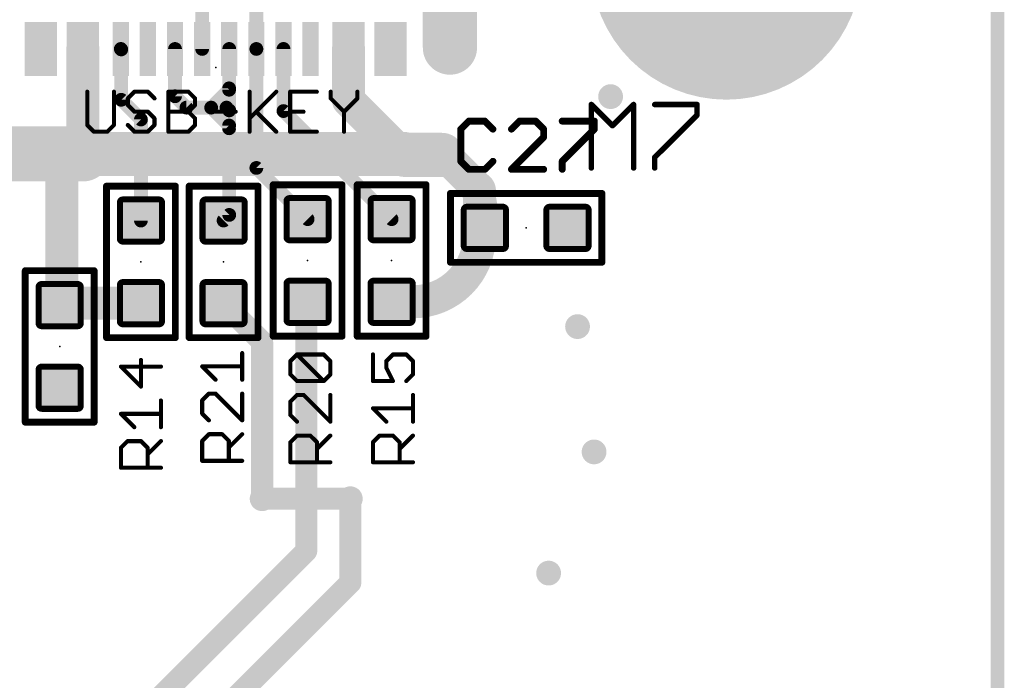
# Model space of a CAD drawing. Extents: x -10 to 150, y -20 to 180.
# Tile 68 of 70: x 87 to 105, y 147 to 159. Entities that reach past the tile are written whole.
import ezdxf

# ---------------------------------------------------------------- set-up
doc = ezdxf.new("R2010")
doc.units = 0
for name, color, linetype in [('1', 12, 'CONTINUOUS'), ('16', 132, 'CONTINUOUS'), ('17', 110, 'CONTINUOUS'), ('18', 110, 'CONTINUOUS'), ('20', 6, 'CONTINUOUS'), ('21', 253, 'CONTINUOUS'), ('23', 53, 'CONTINUOUS'), ('25', 253, 'CONTINUOUS')]:
    doc.layers.add(name, color=color, linetype=linetype)

# ---------------------------------------------------------------- blocks, each defined once
blk = doc.blocks.new('RECT142240X142240R25')
at = {"const_width": 0.1111}
blk.add_lwpolyline([(0.3889, -0.3334), (0.3889, 0.3334, 0.4142), (0.3334, 0.3889), (-0.3334, 0.3889, 0.4142), (-0.3889, 0.3334), (-0.3889, -0.3334, 0.4142), (-0.3334, -0.3889), (0.3334, -0.3889, 0.4142)], format="xyb", close=True, dxfattribs=at)
blk.add_solid([(-0.3588, -0.3588), (0.3588, -0.3588), (-0.3588, 0.3588), (0.3588, 0.3588)])
blk = doc.blocks.new('ROUNDP')
at = {"const_width": 0.5}
blk.add_lwpolyline([(0, -0.25, 1), (0, 0.25, 1), (0, -0.25)], format="xyb", dxfattribs=at)
blk = doc.blocks.new('RECT')
blk.add_solid([(-0.5, -0.5), (0.5, -0.5), (-0.5, 0.5), (0.5, 0.5)])
blk = doc.blocks.new('RECT160000X336000R100')
at = {"const_width": 0.5}
blk.add_lwpolyline([(0.25, -0.55), (0.25, 0.55, 0.4142), (0, 0.8), (0, 0.8, 0.4142), (-0.25, 0.55), (-0.25, -0.55, 0.4142), (0, -0.8), (0, -0.8, 0.4142)], format="xyb", close=True, dxfattribs=at)
blk.add_solid([(-0.0254, -0.5754), (0.0254, -0.5754), (-0.0254, 0.5754), (0.0254, 0.5754)])
blk = doc.blocks.new('ROUNDV')
at = {"const_width": 0.5}
blk.add_lwpolyline([(0, -0.25, 1), (0, 0.25, 1), (0, -0.25)], format="xyb", dxfattribs=at)

msp = doc.modelspace()

# ---------------------------------------------------------------- linework, layer by layer
at = {"layer": '1'}
for points, const_width in [([(90.3332, 158.4352), (90.3332, 159.2942)], 0.254), ([(91.3332, 159.2378), (91.3332, 158.4352)], 0.254), ([(88.1332, 158.4352), (88.1332, 157.0784)], 0.6096), ([(93.0332, 158.4352), (93.0332, 157.487)], 0.6096), ([(88.8416, 158.4268), (88.8332, 158.4352)], 0.254), ([(88.8416, 157.4978), (88.8416, 158.4268)], 0.254), ([(89.8332, 158.4352), (89.8332, 157.5628)], 0.254), ([(90.8332, 158.4352), (90.8332, 157.3022)], 0.254), ([(91.3332, 158.4352), (91.3332, 156.2406)], 0.254), ([(91.8332, 158.4352), (91.8332, 157.29)], 0.254), ([(90.5002, 157.353), (90.8304, 157.6832)], 0.254), ([(90.8304, 157.6832), (90.8304, 157.7086)], 0.254), ([(89.2048, 157.1346), (88.8416, 157.4978)], 0.254), ([(89.8332, 157.5628), (90.043, 157.353)], 0.254), ([(93.0332, 157.487), (94.0562, 156.464)], 0.6096), ([(90.043, 157.353), (90.5002, 157.353)], 0.254), ([(90.5002, 157.353), (90.7824, 157.353)], 0.254), ([(90.8304, 157.0228), (90.5002, 157.353)], 0.254), ([(90.7824, 157.353), (90.8332, 157.3022)], 0.254), ([(88.1332, 157.0784), (88.138, 156.5)], 0.6096), ([(89.2048, 155.2702), (89.2048, 157.1346)], 0.254), ([(90.8332, 157.3022), (90.8332, 155.3746)], 0.254), ([(91.8332, 157.29), (93.8276, 155.2956)], 0.254), ([(90.8304, 156.972), (90.8304, 157.0228)], 0.254), ([(88.138, 156.5), (86.0658, 156.5)], 1.016), ([(88.1329, 156.4996), (88.1376, 156.4996)], 0.5842), ([(94.0562, 156.4894), (94.0816, 156.4894)], 0.6096), ([(94.0562, 156.464), (94.107, 156.464)], 0.6096), ([(94.0816, 156.4894), (94.107, 156.464)], 0.6096), ([(94.107, 156.464), (94.8182, 156.464)], 0.6096), ([(94.8182, 156.464), (95.377, 155.9052)], 0.6096), ([(87.7443, 153.764), (87.7443, 156.1109)], 0.6096), ([(91.3332, 156.2406), (92.2782, 155.2956)], 0.254), ([(95.3795, 155.8823), (95.3795, 155.9027)], 0.6096), ([(95.4481, 155.6766), (95.4481, 155.8138)], 0.6096), ([(95.4481, 154.9984), (95.4481, 155.6766)], 0.6096), ([(95.5472, 155.1356), (95.4481, 155.6766)], 0.6096), ([(90.8332, 155.3746), (90.7288, 155.2702)], 0.254), ([(87.691, 153.7411), (87.7214, 153.7411)], 0.6096), ([(89.2048, 153.7462), (87.696, 153.7462)], 0.6096), ([(93.8276, 153.7716), (94.2213, 153.7716)], 0.6096), ([(87.7062, 153.7106), (87.7214, 153.7259)], 0.4064), ([(87.7214, 153.7259), (87.7214, 153.7411)], 0.4064), ([(91.44, 153.035), (90.7288, 153.7462)], 0.4064), ([(92.2528, 149.1742), (92.2528, 153.7462)], 0.4064), ([(92.2528, 153.7462), (92.2782, 153.7716)], 0.3048), ([(91.44, 150.1394), (91.44, 153.035)], 0.4064), ([(93.0656, 148.59), (93.0656, 150.1394)], 0.4064), ([(62.0522, 118.9736), (92.2528, 149.1742)], 0.4064), ([(62.6872, 118.2116), (93.0656, 148.59)], 0.4064)]:
    msp.add_lwpolyline(points, dxfattribs=dict(at, const_width=const_width))
for points, const_width in [([(88.2856, 158.4352, 1), (87.9808, 158.4352)], 0.3048), ([(93.1856, 158.4352, 1), (92.8808, 158.4352)], 0.3048), ([(88.8781, 158.4801, 1), (88.7883, 158.3903)], 0.127), ([(88.9051, 158.4268, 1), (88.7781, 158.4268)], 0.127), ([(88.7967, 158.3819, 1), (88.8865, 158.4717)], 0.127), ([(89.8967, 158.4352, 1), (89.7697, 158.4352)], 0.127), ([(90.8967, 158.4352, 1), (90.7697, 158.4352)], 0.127), ([(91.3967, 158.4352, 1), (91.2697, 158.4352)], 0.127), ([(91.8967, 158.4352, 1), (91.7697, 158.4352)], 0.127), ([(90.2697, 158.4352, 1), (90.3967, 158.4352)], 0.127), ([(91.2697, 158.4352, 1), (91.3967, 158.4352)], 0.127), ([(90.8939, 157.7086, 1), (90.7669, 157.7086)], 0.127), ([(90.8753, 157.6383, 1), (90.7855, 157.7281)], 0.127), ([(88.8865, 157.5427, 1), (88.7967, 157.4529)], 0.127), ([(89.8781, 157.6077, 1), (89.7883, 157.5179)], 0.127), ([(89.7697, 157.5628, 1), (89.8967, 157.5628)], 0.127), ([(90.7669, 157.6832, 1), (90.8939, 157.6832)], 0.127), ([(93.141, 157.5948, 1), (92.9254, 157.3792)], 0.3048), ([(92.8808, 157.487, 1), (93.1856, 157.487)], 0.3048), ([(88.7781, 157.4978, 1), (88.9051, 157.4978)], 0.127), ([(90.043, 157.4165, 1), (90.043, 157.2895)], 0.127), ([(89.9981, 157.3081, 1), (90.0879, 157.3979)], 0.127), ([(90.5002, 157.4165, 1), (90.5002, 157.2895)], 0.127), ([(90.5451, 157.3979, 1), (90.4553, 157.3081)], 0.127), ([(90.4553, 157.3979, 1), (90.5451, 157.3081)], 0.127), ([(90.5002, 157.2895, 1), (90.5002, 157.4165)], 0.127), ([(90.8273, 157.3979, 1), (90.7375, 157.3081)], 0.127), ([(90.7824, 157.2895, 1), (90.7824, 157.4165)], 0.127), ([(88.2856, 157.0797, 1), (87.9808, 157.0771)], 0.3048), ([(89.2683, 157.1346, 1), (89.1413, 157.1346)], 0.127), ([(90.8967, 157.3022, 1), (90.7697, 157.3022)], 0.127), ([(90.7697, 157.3022, 1), (90.8967, 157.3022)], 0.127), ([(90.7883, 157.2573, 1), (90.8781, 157.3471)], 0.127), ([(91.8781, 157.3349, 1), (91.7883, 157.2451)], 0.127), ([(91.7697, 157.29, 1), (91.8967, 157.29)], 0.127), ([(87.9808, 157.0784, 1), (88.2856, 157.0784)], 0.3048), ([(89.1599, 157.0897, 1), (89.2497, 157.1795)], 0.127), ([(90.8939, 157.0228, 1), (90.7669, 157.0228)], 0.127), ([(90.7855, 156.9779, 1), (90.8753, 157.0677)], 0.127), ([(88.138, 156.246, 1), (88.138, 156.754)], 0.508), ([(90.7669, 156.972, 1), (90.8939, 156.972)], 0.127), ([(88.1329, 156.4996, 0.4142), (87.7443, 156.1109)], 0.6096), ([(88.1329, 156.6456, 1), (88.1329, 156.3535)], 0.2921), ([(88.1376, 156.4996, 0.4142), (88.138, 156.5)], 0.5842), ([(88.1376, 156.6456, 1), (88.1376, 156.3535)], 0.2921), ([(88.2841, 156.5, 1), (87.992, 156.5)], 0.2921), ([(88.1329, 156.3472, 1), (88.1329, 156.652)], 0.3048), ([(88.1376, 156.3535, 1), (88.1376, 156.6456)], 0.2921), ([(94.0562, 156.6418, 1), (94.0562, 156.337)], 0.3048), ([(94.0562, 156.6164, 1), (94.0562, 156.3116)], 0.3048), ([(94.1894, 156.5972, 1), (93.9738, 156.3816)], 0.3048), ([(93.9484, 156.3562, 1), (94.164, 156.5718)], 0.3048), ([(94.107, 156.6164, 1), (94.107, 156.3116)], 0.3048), ([(93.9992, 156.3562, 1), (94.2148, 156.5718)], 0.3048), ([(94.0816, 156.337, 1), (94.0816, 156.6418)], 0.3048), ([(94.107, 156.3116, 1), (94.107, 156.6164)], 0.3048), ([(94.926, 156.5718, 1), (94.7104, 156.3562)], 0.3048), ([(94.8182, 156.3116, 1), (94.8182, 156.6164)], 0.3048), ([(87.9856, 156.4987, 1), (88.2904, 156.5013)], 0.3048), ([(87.8967, 156.1109, 1), (87.5919, 156.1109)], 0.3048), ([(91.3781, 156.2855, 1), (91.2883, 156.1957)], 0.127), ([(87.5919, 156.1109, 1), (87.8967, 156.1109)], 0.3048), ([(91.2697, 156.2406, 1), (91.3967, 156.2406)], 0.127), ([(95.3795, 155.9027, 0.4142), (95.377, 155.9052)], 0.6096), ([(95.377, 156.0576, 1), (95.377, 155.7528)], 0.3048), ([(95.5319, 155.9027, 1), (95.2271, 155.9027)], 0.3048), ([(95.4481, 155.8138, 0.4142), (95.3795, 155.8823)], 0.6096), ([(95.3795, 156.0347, 1), (95.3795, 155.7299)], 0.3048), ([(95.2692, 155.7974, 1), (95.4848, 156.013)], 0.3048), ([(95.2271, 155.9027, 1), (95.5319, 155.9027)], 0.3048), ([(95.2271, 155.8823, 1), (95.5319, 155.8823)], 0.3048), ([(95.6005, 155.8138, 1), (95.2957, 155.8138)], 0.3048), ([(95.6005, 155.6766, 1), (95.2957, 155.6766)], 0.3048), ([(95.598, 155.704, 1), (95.2982, 155.6492)], 0.3048), ([(95.2957, 155.8138, 1), (95.6005, 155.8138)], 0.3048), ([(95.2957, 155.6766, 1), (95.6005, 155.6766)], 0.3048), ([(90.7697, 155.3746, 1), (90.8967, 155.3746)], 0.127), ([(90.8781, 155.3297, 1), (90.7883, 155.4195)], 0.127), ([(89.1413, 155.2702, 1), (89.2683, 155.2702)], 0.127), ([(90.6839, 155.3151, 1), (90.7737, 155.2253)], 0.127), ([(92.2333, 155.2507, 1), (92.3231, 155.3405)], 0.127), ([(93.7827, 155.2507, 1), (93.8725, 155.3405)], 0.127), ([(94.2213, 153.7716, 0.4142), (95.4481, 154.9984)], 0.6096), ([(95.6005, 154.9984, 1), (95.2957, 154.9984)], 0.3048), ([(95.3973, 155.1081, 1), (95.6971, 155.163)], 0.3048), ([(95.2957, 154.9984, 1), (95.6005, 154.9984)], 0.3048), ([(87.696, 153.7462, 0.4142), (87.691, 153.7411)], 0.6096), ([(87.691, 153.8935, 1), (87.691, 153.5887)], 0.3048), ([(87.696, 153.8986, 1), (87.696, 153.5938)], 0.3048), ([(87.7214, 153.7411, 0.4142), (87.7443, 153.764)], 0.6096), ([(87.7214, 153.8935, 1), (87.7214, 153.5887)], 0.3048), ([(87.8967, 153.764, 1), (87.5919, 153.764)], 0.3048), ([(87.696, 153.5938, 1), (87.696, 153.8986)], 0.3048), ([(87.7214, 153.5887, 1), (87.7214, 153.8935)], 0.3048), ([(89.2048, 153.5938, 1), (89.2048, 153.8986)], 0.3048), ([(93.8276, 153.924, 1), (93.8276, 153.6192)], 0.3048), ([(94.2213, 153.924, 1), (94.2213, 153.6192)], 0.3048), ([(94.2213, 153.6192, 1), (94.2213, 153.924)], 0.3048), ([(87.5386, 153.7411, 1), (87.8434, 153.7411)], 0.3048), ([(87.5919, 153.764, 1), (87.8967, 153.764)], 0.3048), ([(87.6344, 153.7825, 1), (87.778, 153.6388)], 0.2032), ([(87.823, 153.7411, 1), (87.6198, 153.7411)], 0.2032), ([(87.6198, 153.7259, 1), (87.823, 153.7259)], 0.2032), ([(87.7933, 153.654, 1), (87.6496, 153.7977)], 0.2032), ([(90.8006, 153.818, 1), (90.657, 153.6744)], 0.2032), ([(92.3544, 153.7462, 1), (92.1512, 153.7462)], 0.2032), ([(92.1989, 153.8001, 1), (92.3067, 153.6923)], 0.1524), ([(92.3321, 153.7177, 1), (92.2243, 153.8255)], 0.1524), ([(91.5416, 153.035, 1), (91.3384, 153.035)], 0.2032), ([(91.3682, 152.9632, 1), (91.5118, 153.1068)], 0.2032), ([(91.3384, 150.1394, 1), (91.5416, 150.1394)], 0.2032), ([(93.1672, 150.1394, 1), (92.964, 150.1394)], 0.2032), ([(92.1512, 149.1742, 1), (92.3544, 149.1742)], 0.2032), ([(92.3246, 149.1024, 1), (92.181, 149.246)], 0.2032), ([(93.1374, 148.5182, 1), (92.9938, 148.6618)], 0.2032), ([(92.964, 148.59, 1), (93.1672, 148.59)], 0.2032)]:
    msp.add_lwpolyline(points, format="xyb", dxfattribs=dict(at, const_width=const_width))
at = {"layer": '16'}
for points, const_width in [([(88.138, 156.5), (87.3993, 156.5)], 0.8128), ([(88.138, 156.5), (94.0456, 156.5)], 0.8128), ([(94.7572, 156.4818), (94.0638, 156.4818)], 0.8128), ([(94.0456, 156.5), (94.0562, 156.4894)], 0.6096), ([(93.0656, 150.1394), (91.44, 150.1394)], 0.4064)]:
    msp.add_lwpolyline(points, dxfattribs=dict(at, const_width=const_width))
for points, const_width in [([(87.3993, 156.7032, 1), (87.3993, 156.2968)], 0.4064), ([(88.138, 156.7032, 1), (88.138, 156.2968)], 0.4064), ([(88.138, 156.2968, 1), (88.138, 156.7032)], 0.4064), ([(94.0456, 156.2968, 1), (94.0456, 156.7032)], 0.4064), ([(87.3993, 156.5, 0.4142), (87.3887, 156.4894)], 0.5842), ([(87.3993, 156.3539, 1), (87.3993, 156.6461)], 0.2921), ([(94.0638, 156.685, 1), (94.0638, 156.2786)], 0.4064), ([(94.1534, 156.6078, 1), (93.9378, 156.3922)], 0.3048), ([(94.0562, 156.4894, 0.4142), (94.0638, 156.4818)], 0.5842), ([(94.2023, 156.4894, 1), (93.9102, 156.4894)], 0.2921), ([(93.9484, 156.3816, 1), (94.164, 156.5972)], 0.3048), ([(94.0638, 156.3357, 1), (94.0638, 156.6278)], 0.2921), ([(94.7572, 156.2786, 1), (94.7572, 156.685)], 0.4064), ([(87.2426, 156.4894, 1), (87.5348, 156.4894)], 0.2921), ([(91.44, 150.241, 1), (91.44, 150.0378)], 0.2032), ([(93.0656, 150.0378, 1), (93.0656, 150.241)], 0.2032)]:
    msp.add_lwpolyline(points, format="xyb", dxfattribs=dict(at, const_width=const_width))
at = {"layer": '20', "const_width": 0.254}
msp.add_lwpolyline([(105, 161.9644), (105, 2.2598)], dxfattribs=at)
at = {"layer": '21', "const_width": 0.127}
for points in [[(91.6432, 153.1366), (91.6432, 155.9306)], [(91.6432, 155.9306), (92.9132, 155.9306)], [(92.9132, 155.9306), (92.9132, 153.1366)], [(93.1926, 153.1366), (93.1926, 155.9306)], [(93.1926, 155.9306), (94.4626, 155.9306)], [(94.4626, 155.9306), (94.4626, 153.1366)], [(88.5698, 153.1112), (88.5698, 155.9052)], [(88.5698, 155.9052), (89.8398, 155.9052)], [(89.8398, 155.9052), (89.8398, 153.1112)], [(90.0938, 153.1112), (90.0938, 155.9052)], [(90.0938, 155.9052), (91.3638, 155.9052)], [(91.3638, 155.9052), (91.3638, 153.1112)], [(94.9122, 155.7706), (97.7062, 155.7706)], [(94.9122, 154.5006), (94.9122, 155.7706)], [(97.7062, 155.7706), (97.7062, 154.5006)], [(97.7062, 154.5006), (94.9122, 154.5006)], [(87.0712, 151.5516), (87.0712, 154.3456)], [(87.0712, 154.3456), (88.3412, 154.3456)], [(88.3412, 154.3456), (88.3412, 151.5516)], [(89.8398, 153.1112), (88.5698, 153.1112)], [(91.3638, 153.1112), (90.0938, 153.1112)], [(92.9132, 153.1366), (91.6432, 153.1366)], [(94.4626, 153.1366), (93.1926, 153.1366)], [(88.3412, 151.5516), (87.0712, 151.5516)]]:
    msp.add_lwpolyline(points, dxfattribs=at)
at = {"layer": '21', "const_width": 0.0635}
for points in [[(91.6432, 155.9623, 1), (91.6432, 155.8989)], [(91.675, 155.9306, 1), (91.6115, 155.9306)], [(92.945, 155.9306, 1), (92.8815, 155.9306)], [(92.9132, 155.8989, 1), (92.9132, 155.9623)], [(93.2244, 155.9306, 1), (93.1608, 155.9306)], [(93.1926, 155.9623, 1), (93.1926, 155.8989)], [(94.4944, 155.9306, 1), (94.4309, 155.9306)], [(94.4626, 155.8989, 1), (94.4626, 155.9623)], [(88.6016, 155.9052, 1), (88.538, 155.9052)], [(88.5698, 155.9369, 1), (88.5698, 155.8735)], [(89.8716, 155.9052, 1), (89.8081, 155.9052)], [(89.8398, 155.8735, 1), (89.8398, 155.9369)], [(90.1256, 155.9052, 1), (90.062, 155.9052)], [(90.0938, 155.9369, 1), (90.0938, 155.8735)], [(91.3956, 155.9052, 1), (91.332, 155.9052)], [(91.3638, 155.8735, 1), (91.3638, 155.9369)], [(94.9439, 155.7706, 1), (94.8804, 155.7706)], [(94.9122, 155.8023, 1), (94.9122, 155.7388)], [(97.7379, 155.7706, 1), (97.6744, 155.7706)], [(97.7062, 155.7388, 1), (97.7062, 155.8023)], [(94.8804, 154.5006, 1), (94.9439, 154.5006)], [(94.9122, 154.5323, 1), (94.9122, 154.4688)], [(97.6744, 154.5006, 1), (97.7379, 154.5006)], [(97.7062, 154.4688, 1), (97.7062, 154.5323)], [(87.0712, 154.3774, 1), (87.0712, 154.3139)], [(87.103, 154.3456, 1), (87.0395, 154.3456)], [(88.373, 154.3456, 1), (88.3094, 154.3456)], [(88.3412, 154.3139, 1), (88.3412, 154.3774)], [(88.538, 153.1112, 1), (88.6016, 153.1112)], [(88.5698, 153.1429, 1), (88.5698, 153.0795)], [(89.8081, 153.1112, 1), (89.8716, 153.1112)], [(89.8398, 153.0795, 1), (89.8398, 153.1429)], [(90.062, 153.1112, 1), (90.1256, 153.1112)], [(90.0938, 153.1429, 1), (90.0938, 153.0795)], [(91.332, 153.1112, 1), (91.3956, 153.1112)], [(91.3638, 153.0795, 1), (91.3638, 153.1429)], [(91.6432, 153.1684, 1), (91.6432, 153.1049)], [(91.6115, 153.1366, 1), (91.675, 153.1366)], [(92.8815, 153.1366, 1), (92.945, 153.1366)], [(92.9132, 153.1049, 1), (92.9132, 153.1684)], [(93.1608, 153.1366, 1), (93.2244, 153.1366)], [(93.1926, 153.1684, 1), (93.1926, 153.1049)], [(94.4309, 153.1366, 1), (94.4944, 153.1366)], [(94.4626, 153.1049, 1), (94.4626, 153.1684)], [(87.0712, 151.5834, 1), (87.0712, 151.5199)], [(87.0395, 151.5516, 1), (87.103, 151.5516)], [(88.3094, 151.5516, 1), (88.373, 151.5516)], [(88.3412, 151.5199, 1), (88.3412, 151.5834)]]:
    msp.add_lwpolyline(points, format="xyb", dxfattribs=at)
at = {"layer": '23'}
for p in [(90.5832, 158.0952), (96.3092, 155.1356), (92.2782, 154.5336), (93.8276, 154.5336), (89.2048, 154.5082), (90.7288, 154.5082), (87.7062, 152.9486)]:
    msp.add_point(p, dxfattribs=at)
at = {"layer": '25'}
for points, const_width in [([(88.2145, 157.6463), (88.2145, 157.0319)], 0.0762), ([(88.706, 157.0319), (88.706, 157.6463)], 0.0762), ([(89.0858, 157.6463), (88.9629, 157.5234)], 0.0762), ([(89.3315, 157.6463), (89.0858, 157.6463)], 0.0762), ([(89.4544, 157.5234), (89.3315, 157.6463)], 0.0762), ([(89.7113, 156.909), (89.7113, 157.6463)], 0.0762), ([(89.7113, 157.6463), (90.0799, 157.6463)], 0.0762), ([(90.0799, 157.6463), (90.2028, 157.5234)], 0.0762), ([(91.2082, 157.6463), (91.2082, 156.909)], 0.0762), ([(91.2082, 157.1548), (91.6996, 157.6463)], 0.0762), ([(92.4481, 157.6463), (91.9566, 157.6463)], 0.0762), ([(91.9566, 157.6463), (91.9566, 156.909)], 0.0762), ([(92.705, 157.6463), (92.705, 157.5234)], 0.0762), ([(93.1965, 157.5234), (93.1965, 157.6463)], 0.0762), ([(88.9629, 157.5234), (88.9629, 157.4005)], 0.0762), ([(88.9629, 157.4005), (89.0858, 157.2776)], 0.0762), ([(90.2028, 157.4005), (90.0799, 157.2776)], 0.0762), ([(90.2028, 157.5234), (90.2028, 157.4005)], 0.0762), ([(92.705, 157.5234), (92.9507, 157.2776)], 0.0762), ([(92.9507, 157.2776), (93.1965, 157.5234)], 0.0762), ([(97.5108, 156.2408), (97.5108, 157.4102)], 0.1016), ([(97.5108, 157.4102), (97.9006, 157.0204)], 0.1016), ([(97.9006, 157.0204), (98.2904, 157.4102)], 0.1016), ([(98.2904, 157.4102), (98.2904, 156.2408)], 0.1016), ([(98.6802, 157.4102), (99.4598, 157.4102)], 0.1016), ([(99.4598, 157.4102), (99.4598, 157.2153)], 0.1016), ([(89.0858, 157.2776), (89.3315, 157.2776)], 0.0762), ([(89.3315, 157.2776), (89.4544, 157.1548)], 0.0762), ([(89.7113, 157.2776), (90.0799, 157.2776)], 0.0762), ([(90.0799, 157.2776), (90.2028, 157.1548)], 0.0762), ([(90.4597, 157.2776), (90.9512, 157.2776)], 0.0762), ([(91.331, 157.2776), (91.6996, 156.909)], 0.0762), ([(91.9566, 157.2776), (92.2023, 157.2776)], 0.0762), ([(92.9507, 157.2776), (92.9507, 156.909)], 0.0762), ([(99.4598, 157.2153), (98.6802, 156.4357)], 0.1016), ([(89.4544, 157.1548), (89.4544, 157.0319)], 0.0762), ([(90.2028, 157.1548), (90.2028, 157.0319)], 0.0762), ([(95.251, 157.1048), (95.1027, 156.9565)], 0.127), ([(95.5476, 157.1048), (95.251, 157.1048)], 0.127), ([(95.6959, 156.9565), (95.5476, 157.1048)], 0.127), ([(96.1865, 157.1048), (96.0382, 156.9565)], 0.127), ([(96.4831, 157.1048), (96.1865, 157.1048)], 0.127), ([(96.6314, 156.9565), (96.4831, 157.1048)], 0.127), ([(96.9737, 157.1048), (97.5669, 157.1048)], 0.127), ([(97.5669, 157.1048), (97.5669, 156.9565)], 0.127), ([(88.2145, 157.0319), (88.3374, 156.909)], 0.0762), ([(88.3374, 156.909), (88.5831, 156.909)], 0.0762), ([(88.5831, 156.909), (88.706, 157.0319)], 0.0762), ([(89.0858, 156.909), (88.9629, 157.0319)], 0.0762), ([(89.3315, 156.909), (89.0858, 156.909)], 0.0762), ([(89.4544, 157.0319), (89.3315, 156.909)], 0.0762), ([(90.0799, 156.909), (89.7113, 156.909)], 0.0762), ([(90.2028, 157.0319), (90.0799, 156.909)], 0.0762), ([(91.9566, 156.909), (92.4481, 156.909)], 0.0762), ([(95.1027, 156.9565), (95.1027, 156.3634)], 0.127), ([(96.6314, 156.8083), (96.6314, 156.9565)], 0.127), ([(97.5669, 156.9565), (96.9737, 156.3634)], 0.127), ([(96.0382, 156.2151), (96.6314, 156.8083)], 0.127), ([(95.1027, 156.3634), (95.251, 156.2151)], 0.127), ([(95.5476, 156.2151), (95.6959, 156.3634)], 0.127), ([(96.9737, 156.3634), (96.9737, 156.2151)], 0.127), ([(98.6802, 156.4357), (98.6802, 156.2408)], 0.1016), ([(95.251, 156.2151), (95.5476, 156.2151)], 0.127), ([(96.6314, 156.2151), (96.0382, 156.2151)], 0.127), ([(89.2045, 152.2077), (89.2045, 152.6992)], 0.0762), ([(91.0717, 152.3347), (91.0717, 152.8262)], 0.0762), ([(91.9601, 152.6779), (92.0829, 152.8008)], 0.0762), ([(91.9601, 152.4322), (91.9601, 152.6779)], 0.0762), ([(92.0829, 152.8008), (92.5744, 152.8008)], 0.0762), ([(92.5744, 152.3093), (92.0829, 152.8008)], 0.0762), ([(92.5744, 152.8008), (92.6973, 152.6779)], 0.0762), ([(92.6973, 152.6779), (92.6973, 152.4322)], 0.0762), ([(93.4841, 152.8008), (93.4841, 152.3093)], 0.0762), ([(93.7298, 152.6779), (93.8527, 152.8008)], 0.0762), ([(93.7298, 152.5551), (93.7298, 152.6779)], 0.0762), ([(93.8527, 152.8008), (94.0984, 152.8008)], 0.0762), ([(94.0984, 152.8008), (94.2213, 152.6779)], 0.0762), ([(94.2213, 152.6779), (94.2213, 152.4322)], 0.0762), ([(89.5731, 152.5763), (88.8359, 152.5763)], 0.0762), ([(88.8359, 152.5763), (89.2045, 152.2077)], 0.0762), ([(90.5802, 152.3347), (90.3345, 152.5805)], 0.0762), ([(90.3345, 152.5805), (91.0717, 152.5805)], 0.0762), ([(93.8527, 152.3093), (93.7298, 152.5551)], 0.0762), ([(92.0829, 152.3093), (91.9601, 152.4322)], 0.0762), ([(92.6973, 152.4322), (92.5744, 152.3093)], 0.0762), ([(94.2213, 152.4322), (94.0984, 152.3093)], 0.0762), ([(92.5744, 152.3093), (92.0829, 152.3093)], 0.0762), ([(93.4841, 152.3093), (93.8527, 152.3093)], 0.0762), ([(89.5731, 151.4593), (89.5731, 151.9508)], 0.0762), ([(90.4573, 152.0778), (90.3345, 151.9549)], 0.0762), ([(90.3345, 151.9549), (90.3345, 151.7092)], 0.0762), ([(90.5802, 152.0778), (90.4573, 152.0778)], 0.0762), ([(91.0717, 151.5863), (90.5802, 152.0778)], 0.0762), ([(91.0717, 152.0778), (91.0717, 151.5863)], 0.0762), ([(92.0829, 152.0524), (91.9601, 151.9295)], 0.0762), ([(92.2058, 152.0524), (92.0829, 152.0524)], 0.0762), ([(92.6973, 151.5609), (92.2058, 152.0524)], 0.0762), ([(92.6973, 152.0524), (92.6973, 151.5609)], 0.0762), ([(94.2213, 151.5609), (94.2213, 152.0524)], 0.0762), ([(91.9601, 151.9295), (91.9601, 151.6838)], 0.0762), ([(93.7298, 151.5609), (93.4841, 151.8067)], 0.0762), ([(93.4841, 151.8067), (94.2213, 151.8067)], 0.0762), ([(89.0816, 151.4593), (88.8359, 151.7051)], 0.0762), ([(88.8359, 151.7051), (89.5731, 151.7051)], 0.0762), ([(90.3345, 151.7092), (90.4573, 151.5863)], 0.0762), ([(91.9601, 151.6838), (92.0829, 151.5609)], 0.0762), ([(90.3345, 151.2065), (90.4573, 151.3294)], 0.0762), ([(90.4573, 151.3294), (90.7031, 151.3294)], 0.0762), ([(90.7031, 151.3294), (90.826, 151.2065)], 0.0762), ([(90.826, 151.0836), (91.0717, 151.3294)], 0.0762), ([(91.9601, 151.1811), (92.0829, 151.304)], 0.0762), ([(92.0829, 151.304), (92.3287, 151.304)], 0.0762), ([(92.3287, 151.304), (92.4516, 151.1811)], 0.0762), ([(92.4516, 151.0582), (92.6973, 151.304)], 0.0762), ([(93.4841, 151.1811), (93.6069, 151.304)], 0.0762), ([(93.6069, 151.304), (93.8527, 151.304)], 0.0762), ([(93.8527, 151.304), (93.9756, 151.1811)], 0.0762), ([(93.9756, 151.0582), (94.2213, 151.304)], 0.0762), ([(88.8359, 151.0795), (88.9587, 151.2024)], 0.0762), ([(88.8359, 150.7109), (88.8359, 151.0795)], 0.0762), ([(88.9587, 151.2024), (89.2045, 151.2024)], 0.0762), ([(89.2045, 151.2024), (89.3274, 151.0795)], 0.0762), ([(89.3274, 150.9566), (89.5731, 151.2024)], 0.0762), ([(89.3274, 151.0795), (89.3274, 150.7109)], 0.0762), ([(90.3345, 150.8379), (90.3345, 151.2065)], 0.0762), ([(90.826, 151.2065), (90.826, 150.8379)], 0.0762), ([(91.9601, 150.8125), (91.9601, 151.1811)], 0.0762), ([(92.4516, 151.1811), (92.4516, 150.8125)], 0.0762), ([(93.4841, 150.8125), (93.4841, 151.1811)], 0.0762), ([(93.9756, 151.1811), (93.9756, 150.8125)], 0.0762), ([(89.5731, 150.7109), (88.8359, 150.7109)], 0.0762), ([(91.0717, 150.8379), (90.3345, 150.8379)], 0.0762), ([(92.6973, 150.8125), (91.9601, 150.8125)], 0.0762), ([(94.2213, 150.8125), (93.4841, 150.8125)], 0.0762)]:
    msp.add_lwpolyline(points, dxfattribs=dict(at, const_width=const_width))
for points, const_width in [([(88.2335, 157.6463, 1), (88.1954, 157.6463)], 0.0381), ([(88.725, 157.6463, 1), (88.6869, 157.6463)], 0.0381), ([(89.0858, 157.6653, 1), (89.0858, 157.6272)], 0.0381), ([(89.0992, 157.6328, 1), (89.0723, 157.6597)], 0.0381), ([(89.345, 157.6597, 1), (89.318, 157.6328)], 0.0381), ([(89.3315, 157.6272, 1), (89.3315, 157.6653)], 0.0381), ([(89.7113, 157.6653, 1), (89.7113, 157.6272)], 0.0381), ([(89.7304, 157.6463, 1), (89.6923, 157.6463)], 0.0381), ([(90.0934, 157.6597, 1), (90.0665, 157.6328)], 0.0381), ([(90.0799, 157.6272, 1), (90.0799, 157.6653)], 0.0381), ([(91.2272, 157.6463, 1), (91.1891, 157.6463)], 0.0381), ([(91.7131, 157.6328, 1), (91.6862, 157.6597)], 0.0381), ([(91.9756, 157.6463, 1), (91.9375, 157.6463)], 0.0381), ([(91.9566, 157.6653, 1), (91.9566, 157.6272)], 0.0381), ([(92.4481, 157.6272, 1), (92.4481, 157.6653)], 0.0381), ([(92.724, 157.6463, 1), (92.6859, 157.6463)], 0.0381), ([(93.2155, 157.6463, 1), (93.1774, 157.6463)], 0.0381), ([(88.9494, 157.5368, 1), (88.9764, 157.5099)], 0.0381), ([(88.9764, 157.414, 1), (88.9494, 157.387)], 0.0381), ([(88.982, 157.5234, 1), (88.9439, 157.5234)], 0.0381), ([(89.4409, 157.5099, 1), (89.4679, 157.5368)], 0.0381), ([(90.2219, 157.5234, 1), (90.1838, 157.5234)], 0.0381), ([(90.1893, 157.5099, 1), (90.2163, 157.5368)], 0.0381), ([(90.2163, 157.387, 1), (90.1893, 157.414)], 0.0381), ([(92.7185, 157.5368, 1), (92.6915, 157.5099)], 0.0381), ([(92.6859, 157.5234, 1), (92.724, 157.5234)], 0.0381), ([(93.1774, 157.5234, 1), (93.2155, 157.5234)], 0.0381), ([(93.2099, 157.5099, 1), (93.183, 157.5368)], 0.0381), ([(97.5288, 157.4282, 1), (97.4928, 157.3922)], 0.0508), ([(97.5362, 157.4102, 1), (97.4854, 157.4102)], 0.0508), ([(98.3158, 157.4102, 1), (98.265, 157.4102)], 0.0508), ([(98.3084, 157.3922, 1), (98.2724, 157.4282)], 0.0508), ([(98.6802, 157.4356, 1), (98.6802, 157.3848)], 0.0508), ([(99.4852, 157.4102, 1), (99.4344, 157.4102)], 0.0508), ([(99.4598, 157.3848, 1), (99.4598, 157.4356)], 0.0508), ([(88.9439, 157.4005, 1), (88.982, 157.4005)], 0.0381), ([(89.0858, 157.2967, 1), (89.0858, 157.2586)], 0.0381), ([(89.0723, 157.2642, 1), (89.0992, 157.2911)], 0.0381), ([(89.345, 157.2911, 1), (89.318, 157.2642)], 0.0381), ([(89.3315, 157.2586, 1), (89.3315, 157.2967)], 0.0381), ([(89.7113, 157.2967, 1), (89.7113, 157.2586)], 0.0381), ([(90.0934, 157.2911, 1), (90.0665, 157.2642)], 0.0381), ([(90.0665, 157.2911, 1), (90.0934, 157.2642)], 0.0381), ([(90.0799, 157.2586, 1), (90.0799, 157.2967)], 0.0381), ([(90.1838, 157.4005, 1), (90.2219, 157.4005)], 0.0381), ([(90.4597, 157.2967, 1), (90.4597, 157.2586)], 0.0381), ([(90.9512, 157.2586, 1), (90.9512, 157.2967)], 0.0381), ([(91.3445, 157.2911, 1), (91.3176, 157.2642)], 0.0381), ([(91.9566, 157.2967, 1), (91.9566, 157.2586)], 0.0381), ([(92.2023, 157.2586, 1), (92.2023, 157.2967)], 0.0381), ([(92.9698, 157.2776, 1), (92.9317, 157.2776)], 0.0381), ([(92.9373, 157.2911, 1), (92.9642, 157.2642)], 0.0381), ([(92.9373, 157.2642, 1), (92.9642, 157.2911)], 0.0381), ([(99.4778, 157.1973, 1), (99.4418, 157.2333)], 0.0508), ([(89.4734, 157.1548, 1), (89.4353, 157.1548)], 0.0381), ([(89.4409, 157.1413, 1), (89.4679, 157.1682)], 0.0381), ([(90.2219, 157.1548, 1), (90.1838, 157.1548)], 0.0381), ([(90.1893, 157.1413, 1), (90.2163, 157.1682)], 0.0381), ([(91.1947, 157.1682, 1), (91.2216, 157.1413)], 0.0381), ([(95.251, 157.1366, 1), (95.251, 157.0731)], 0.0635), ([(95.2734, 157.0824, 1), (95.2285, 157.1273)], 0.0635), ([(95.57, 157.1273, 1), (95.5251, 157.0824)], 0.0635), ([(95.5476, 157.0731, 1), (95.5476, 157.1366)], 0.0635), ([(96.1865, 157.1366, 1), (96.1865, 157.0731)], 0.0635), ([(96.2089, 157.0824, 1), (96.164, 157.1273)], 0.0635), ([(96.5055, 157.1273, 1), (96.4606, 157.0824)], 0.0635), ([(96.4831, 157.0731, 1), (96.4831, 157.1366)], 0.0635), ([(96.9737, 157.1366, 1), (96.9737, 157.0731)], 0.0635), ([(97.5986, 157.1048, 1), (97.5351, 157.1048)], 0.0635), ([(97.5669, 157.0731, 1), (97.5669, 157.1366)], 0.0635), ([(99.4344, 157.2153, 1), (99.4852, 157.2153)], 0.0508), ([(88.228, 157.0454, 1), (88.201, 157.0184)], 0.0381), ([(88.1954, 157.0319, 1), (88.2335, 157.0319)], 0.0381), ([(88.3374, 156.9281, 1), (88.3374, 156.89)], 0.0381), ([(88.3239, 156.8956, 1), (88.3508, 156.9225)], 0.0381), ([(88.5696, 156.9225, 1), (88.5966, 156.8956)], 0.0381), ([(88.5831, 156.89, 1), (88.5831, 156.9281)], 0.0381), ([(88.6869, 157.0319, 1), (88.725, 157.0319)], 0.0381), ([(88.7194, 157.0184, 1), (88.6925, 157.0454)], 0.0381), ([(88.9764, 157.0454, 1), (88.9494, 157.0184)], 0.0381), ([(89.0858, 156.9281, 1), (89.0858, 156.89)], 0.0381), ([(89.0723, 156.8956, 1), (89.0992, 156.9225)], 0.0381), ([(89.318, 156.9225, 1), (89.345, 156.8956)], 0.0381), ([(89.3315, 156.89, 1), (89.3315, 156.9281)], 0.0381), ([(89.4353, 157.0319, 1), (89.4734, 157.0319)], 0.0381), ([(89.4679, 157.0184, 1), (89.4409, 157.0454)], 0.0381), ([(89.7113, 156.9281, 1), (89.7113, 156.89)], 0.0381), ([(89.6923, 156.909, 1), (89.7304, 156.909)], 0.0381), ([(90.0665, 156.9225, 1), (90.0934, 156.8956)], 0.0381), ([(90.0799, 156.89, 1), (90.0799, 156.9281)], 0.0381), ([(90.1838, 157.0319, 1), (90.2219, 157.0319)], 0.0381), ([(90.2163, 157.0184, 1), (90.1893, 157.0454)], 0.0381), ([(91.1891, 156.909, 1), (91.2272, 156.909)], 0.0381), ([(91.6862, 156.8956, 1), (91.7131, 156.9225)], 0.0381), ([(91.9566, 156.9281, 1), (91.9566, 156.89)], 0.0381), ([(91.9375, 156.909, 1), (91.9756, 156.909)], 0.0381), ([(92.4481, 156.89, 1), (92.4481, 156.9281)], 0.0381), ([(92.9317, 156.909, 1), (92.9698, 156.909)], 0.0381), ([(95.1344, 156.9565, 1), (95.0709, 156.9565)], 0.0635), ([(95.0802, 156.979, 1), (95.1251, 156.9341)], 0.0635), ([(95.6734, 156.9341, 1), (95.7183, 156.979)], 0.0635), ([(96.0157, 156.979, 1), (96.0606, 156.9341)], 0.0635), ([(96.6631, 156.9565, 1), (96.5996, 156.9565)], 0.0635), ([(96.6089, 156.9341, 1), (96.6538, 156.979)], 0.0635), ([(97.5351, 156.9565, 1), (97.5986, 156.9565)], 0.0635), ([(97.5893, 156.9341, 1), (97.5444, 156.979)], 0.0635), ([(97.8826, 157.0384, 1), (97.9186, 157.0024)], 0.0508), ([(97.8826, 157.0024, 1), (97.9186, 157.0384)], 0.0508), ([(96.5996, 156.8083, 1), (96.6631, 156.8083)], 0.0635), ([(96.6538, 156.7858, 1), (96.6089, 156.8307)], 0.0635), ([(95.0709, 156.3634, 1), (95.1344, 156.3634)], 0.0635), ([(95.1251, 156.3858, 1), (95.0802, 156.3409)], 0.0635), ([(95.7183, 156.3409, 1), (95.6734, 156.3858)], 0.0635), ([(97.0055, 156.3634, 1), (96.942, 156.3634)], 0.0635), ([(96.9513, 156.3858, 1), (96.9962, 156.3409)], 0.0635), ([(98.6622, 156.4537, 1), (98.6982, 156.4177)], 0.0508), ([(98.7056, 156.4357, 1), (98.6548, 156.4357)], 0.0508), ([(95.251, 156.2468, 1), (95.251, 156.1833)], 0.0635), ([(95.2285, 156.1926, 1), (95.2734, 156.2375)], 0.0635), ([(95.5251, 156.2375, 1), (95.57, 156.1926)], 0.0635), ([(95.5476, 156.1833, 1), (95.5476, 156.2468)], 0.0635), ([(96.0382, 156.2468, 1), (96.0382, 156.1833)], 0.0635), ([(96.0157, 156.2375, 1), (96.0606, 156.1926)], 0.0635), ([(96.6314, 156.1833, 1), (96.6314, 156.2468)], 0.0635), ([(96.942, 156.2151, 1), (97.0055, 156.2151)], 0.0635), ([(97.4854, 156.2408, 1), (97.5362, 156.2408)], 0.0508), ([(98.265, 156.2408, 1), (98.3158, 156.2408)], 0.0508), ([(98.6548, 156.2408, 1), (98.7056, 156.2408)], 0.0508), ([(89.2235, 152.6992, 1), (89.1854, 152.6992)], 0.0381), ([(91.0907, 152.8262, 1), (91.0527, 152.8262)], 0.0381), ([(91.9791, 152.6779, 1), (91.941, 152.6779)], 0.0381), ([(92.0829, 152.8199, 1), (92.0829, 152.7818)], 0.0381), ([(92.0964, 152.8143, 1), (92.0695, 152.7873)], 0.0381), ([(92.0964, 152.7873, 1), (92.0695, 152.8143)], 0.0381), ([(92.5879, 152.8143, 1), (92.561, 152.7873)], 0.0381), ([(92.5744, 152.7818, 1), (92.5744, 152.8199)], 0.0381), ([(92.7163, 152.6779, 1), (92.6783, 152.6779)], 0.0381), ([(93.5031, 152.8008, 1), (93.465, 152.8008)], 0.0381), ([(93.7489, 152.6779, 1), (93.7108, 152.6779)], 0.0381), ([(93.8527, 152.8199, 1), (93.8527, 152.7818)], 0.0381), ([(93.8662, 152.7873, 1), (93.8392, 152.8143)], 0.0381), ([(94.1119, 152.8143, 1), (94.085, 152.7873)], 0.0381), ([(94.0984, 152.7818, 1), (94.0984, 152.8199)], 0.0381), ([(94.2403, 152.6779, 1), (94.2023, 152.6779)], 0.0381), ([(88.8359, 152.5954, 1), (88.8359, 152.5573)], 0.0381), ([(88.8493, 152.5898, 1), (88.8224, 152.5629)], 0.0381), ([(89.5731, 152.5573, 1), (89.5731, 152.5954)], 0.0381), ([(90.3479, 152.5939, 1), (90.321, 152.567)], 0.0381), ([(90.3345, 152.5995, 1), (90.3345, 152.5614)], 0.0381), ([(91.0717, 152.5614, 1), (91.0717, 152.5995)], 0.0381), ([(91.9466, 152.6914, 1), (91.9735, 152.6645)], 0.0381), ([(92.6838, 152.6645, 1), (92.7108, 152.6914)], 0.0381), ([(93.7163, 152.6914, 1), (93.7433, 152.6645)], 0.0381), ([(93.7469, 152.5636, 1), (93.7128, 152.5466)], 0.0381), ([(93.7108, 152.5551, 1), (93.7489, 152.5551)], 0.0381), ([(94.2078, 152.6645, 1), (94.2348, 152.6914)], 0.0381), ([(90.5667, 152.3213, 1), (90.5937, 152.3482)], 0.0381), ([(91.0527, 152.3347, 1), (91.0907, 152.3347)], 0.0381), ([(91.9735, 152.4457, 1), (91.9466, 152.4187)], 0.0381), ([(91.941, 152.4322, 1), (91.9791, 152.4322)], 0.0381), ([(92.6783, 152.4322, 1), (92.7163, 152.4322)], 0.0381), ([(92.7108, 152.4187, 1), (92.6838, 152.4457)], 0.0381), ([(94.2023, 152.4322, 1), (94.2403, 152.4322)], 0.0381), ([(94.2348, 152.4187, 1), (94.2078, 152.4457)], 0.0381), ([(89.1854, 152.2077, 1), (89.2235, 152.2077)], 0.0381), ([(89.191, 152.1943, 1), (89.218, 152.2212)], 0.0381), ([(92.0829, 152.3284, 1), (92.0829, 152.2903)], 0.0381), ([(92.0695, 152.2959, 1), (92.0964, 152.3228)], 0.0381), ([(92.561, 152.3228, 1), (92.5879, 152.2959)], 0.0381), ([(92.561, 152.2959, 1), (92.5879, 152.3228)], 0.0381), ([(92.5744, 152.2903, 1), (92.5744, 152.3284)], 0.0381), ([(93.4841, 152.3284, 1), (93.4841, 152.2903)], 0.0381), ([(93.465, 152.3093, 1), (93.5031, 152.3093)], 0.0381), ([(93.8356, 152.3008, 1), (93.8697, 152.3179)], 0.0381), ([(93.8527, 152.2903, 1), (93.8527, 152.3284)], 0.0381), ([(94.085, 152.3228, 1), (94.1119, 152.2959)], 0.0381), ([(89.5922, 151.9508, 1), (89.5541, 151.9508)], 0.0381), ([(90.3535, 151.9549, 1), (90.3154, 151.9549)], 0.0381), ([(90.321, 151.9684, 1), (90.3479, 151.9415)], 0.0381), ([(90.4573, 152.0968, 1), (90.4573, 152.0588)], 0.0381), ([(90.4708, 152.0643, 1), (90.4439, 152.0913)], 0.0381), ([(90.5937, 152.0913, 1), (90.5667, 152.0643)], 0.0381), ([(90.5802, 152.0588, 1), (90.5802, 152.0968)], 0.0381), ([(91.0907, 152.0778, 1), (91.0527, 152.0778)], 0.0381), ([(92.0829, 152.0714, 1), (92.0829, 152.0334)], 0.0381), ([(92.0964, 152.0389, 1), (92.0695, 152.0659)], 0.0381), ([(92.2193, 152.0659, 1), (92.1923, 152.0389)], 0.0381), ([(92.2058, 152.0334, 1), (92.2058, 152.0714)], 0.0381), ([(92.7163, 152.0524, 1), (92.6783, 152.0524)], 0.0381), ([(94.2403, 152.0524, 1), (94.2023, 152.0524)], 0.0381), ([(91.9791, 151.9295, 1), (91.941, 151.9295)], 0.0381), ([(91.9466, 151.943, 1), (91.9735, 151.9161)], 0.0381), ([(93.4975, 151.8201, 1), (93.4706, 151.7932)], 0.0381), ([(93.4841, 151.8257, 1), (93.4841, 151.7876)], 0.0381), ([(94.2213, 151.7876, 1), (94.2213, 151.8257)], 0.0381), ([(88.8493, 151.7185, 1), (88.8224, 151.6916)], 0.0381), ([(88.8359, 151.7241, 1), (88.8359, 151.686)], 0.0381), ([(89.5731, 151.686, 1), (89.5731, 151.7241)], 0.0381), ([(90.3479, 151.7227, 1), (90.321, 151.6957)], 0.0381), ([(90.3154, 151.7092, 1), (90.3535, 151.7092)], 0.0381), ([(91.9735, 151.6973, 1), (91.9466, 151.6703)], 0.0381), ([(91.941, 151.6838, 1), (91.9791, 151.6838)], 0.0381), ([(89.0681, 151.4458, 1), (89.0951, 151.4728)], 0.0381), ([(89.5541, 151.4593, 1), (89.5922, 151.4593)], 0.0381), ([(90.4439, 151.5728, 1), (90.4708, 151.5998)], 0.0381), ([(91.0527, 151.5863, 1), (91.0907, 151.5863)], 0.0381), ([(91.0582, 151.5728, 1), (91.0852, 151.5998)], 0.0381), ([(92.0695, 151.5474, 1), (92.0964, 151.5744)], 0.0381), ([(92.6783, 151.5609, 1), (92.7163, 151.5609)], 0.0381), ([(92.6838, 151.5474, 1), (92.7108, 151.5744)], 0.0381), ([(93.7163, 151.5474, 1), (93.7433, 151.5744)], 0.0381), ([(94.2023, 151.5609, 1), (94.2403, 151.5609)], 0.0381), ([(90.4573, 151.3484, 1), (90.4573, 151.3103)], 0.0381), ([(90.4708, 151.3159, 1), (90.4439, 151.3429)], 0.0381), ([(90.7166, 151.3429, 1), (90.6896, 151.3159)], 0.0381), ([(90.7031, 151.3103, 1), (90.7031, 151.3484)], 0.0381), ([(91.0852, 151.3159, 1), (91.0582, 151.3429)], 0.0381), ([(92.0829, 151.323, 1), (92.0829, 151.2849)], 0.0381), ([(92.0964, 151.2905, 1), (92.0695, 151.3175)], 0.0381), ([(92.3422, 151.3175, 1), (92.3152, 151.2905)], 0.0381), ([(92.3287, 151.2849, 1), (92.3287, 151.323)], 0.0381), ([(92.7108, 151.2905, 1), (92.6838, 151.3175)], 0.0381), ([(93.6069, 151.323, 1), (93.6069, 151.2849)], 0.0381), ([(93.6204, 151.2905, 1), (93.5935, 151.3175)], 0.0381), ([(93.8662, 151.3175, 1), (93.8392, 151.2905)], 0.0381), ([(93.8527, 151.2849, 1), (93.8527, 151.323)], 0.0381), ([(94.2348, 151.2905, 1), (94.2078, 151.3175)], 0.0381), ([(88.8224, 151.093, 1), (88.8493, 151.066)], 0.0381), ([(88.8549, 151.0795, 1), (88.8168, 151.0795)], 0.0381), ([(88.9587, 151.2214, 1), (88.9587, 151.1833)], 0.0381), ([(88.9722, 151.1889, 1), (88.9453, 151.2159)], 0.0381), ([(89.218, 151.2159, 1), (89.191, 151.1889)], 0.0381), ([(89.2045, 151.1833, 1), (89.2045, 151.2214)], 0.0381), ([(89.3464, 151.0795, 1), (89.3083, 151.0795)], 0.0381), ([(89.3139, 151.066, 1), (89.3408, 151.093)], 0.0381), ([(89.5866, 151.1889, 1), (89.5596, 151.2159)], 0.0381), ([(90.321, 151.22, 1), (90.3479, 151.193)], 0.0381), ([(90.3535, 151.2065, 1), (90.3154, 151.2065)], 0.0381), ([(90.845, 151.2065, 1), (90.8069, 151.2065)], 0.0381), ([(90.8125, 151.0971, 1), (90.8394, 151.0702)], 0.0381), ([(90.8125, 151.193, 1), (90.8394, 151.22)], 0.0381), ([(91.9466, 151.1946, 1), (91.9735, 151.1676)], 0.0381), ([(91.9791, 151.1811, 1), (91.941, 151.1811)], 0.0381), ([(92.4706, 151.1811, 1), (92.4325, 151.1811)], 0.0381), ([(92.4381, 151.0717, 1), (92.465, 151.0448)], 0.0381), ([(92.4381, 151.1676, 1), (92.465, 151.1946)], 0.0381), ([(93.4706, 151.1946, 1), (93.4975, 151.1676)], 0.0381), ([(93.5031, 151.1811, 1), (93.465, 151.1811)], 0.0381), ([(93.9946, 151.1811, 1), (93.9565, 151.1811)], 0.0381), ([(93.9621, 151.0717, 1), (93.989, 151.0448)], 0.0381), ([(93.9621, 151.1676, 1), (93.989, 151.1946)], 0.0381), ([(89.3139, 150.9701, 1), (89.3408, 150.9432)], 0.0381), ([(88.8359, 150.73, 1), (88.8359, 150.6919)], 0.0381), ([(88.8168, 150.7109, 1), (88.8549, 150.7109)], 0.0381), ([(89.3083, 150.7109, 1), (89.3464, 150.7109)], 0.0381), ([(89.5731, 150.6919, 1), (89.5731, 150.73)], 0.0381), ([(90.3345, 150.857, 1), (90.3345, 150.8189)], 0.0381), ([(90.3154, 150.8379, 1), (90.3535, 150.8379)], 0.0381), ([(90.8069, 150.8379, 1), (90.845, 150.8379)], 0.0381), ([(91.0717, 150.8189, 1), (91.0717, 150.857)], 0.0381), ([(91.9601, 150.8315, 1), (91.9601, 150.7935)], 0.0381), ([(91.941, 150.8125, 1), (91.9791, 150.8125)], 0.0381), ([(92.4325, 150.8125, 1), (92.4706, 150.8125)], 0.0381), ([(92.6973, 150.7935, 1), (92.6973, 150.8315)], 0.0381), ([(93.4841, 150.8315, 1), (93.4841, 150.7935)], 0.0381), ([(93.465, 150.8125, 1), (93.5031, 150.8125)], 0.0381), ([(93.9565, 150.8125, 1), (93.9946, 150.8125)], 0.0381), ([(94.2213, 150.7935, 1), (94.2213, 150.8315)], 0.0381)]:
    msp.add_lwpolyline(points, format="xyb", dxfattribs=dict(at, const_width=const_width))

# ---------------------------------------------------------------- block references
at = {"layer": '1'}
for name, p in [('RECT160000X336000R100', (94.9032, 159.0102)), ('RECT142240X142240R25', (95.5472, 155.1356)), ('RECT142240X142240R25', (97.0712, 155.1356))]:
    msp.add_blockref(name, p, dxfattribs=at)
at = {"layer": '1', "rotation": 180}
for p, xscale in [((87.3582, 158.4352), 0.6), ((88.1332, 158.4352), 0.6), ((88.8332, 158.4352), 0.3), ((89.3332, 158.4352), 0.3), ((89.8332, 158.4352), 0.3), ((90.3332, 158.4352), 0.3)]:
    msp.add_blockref('RECT', p, dxfattribs=dict(at, xscale=xscale))
at = {"layer": '1'}
for p, xscale in [((90.8332, 158.4352), 0.3), ((91.3332, 158.4352), 0.3), ((91.8332, 158.4352), 0.3), ((92.3332, 158.4352), 0.3), ((93.0332, 158.4352), 0.6), ((93.8082, 158.4352), 0.6)]:
    msp.add_blockref('RECT', p, dxfattribs=dict(at, xscale=xscale))
for p, rotation in [((89.2048, 155.2702), 90), ((90.7288, 155.2702), 270), ((92.2782, 155.2956), 270), ((93.8276, 155.2956), 90), ((89.2048, 153.7462), 90), ((90.7288, 153.7462), 270), ((92.2782, 153.7716), 270), ((93.8276, 153.7716), 90), ((87.7062, 153.7106), 90), ((87.7062, 152.1866), 90)]:
    msp.add_blockref('RECT142240X142240R25', p, dxfattribs=dict(at, rotation=rotation))
at = {"layer": '16', "rotation": 180}
msp.add_blockref('RECT160000X336000R100', (94.9032, 159.0102), dxfattribs=at)
at = {"layer": '17', "xscale": 5, "yscale": 5}
msp.add_blockref('ROUNDP', (100, 160), dxfattribs=at)
msp.add_blockref('ROUNDP', (100, 160), dxfattribs=at)
at = {"layer": '18', "xscale": 0.4572, "yscale": 0.4572}
for p in [(97.8662, 157.5562), (97.8662, 157.5562), (87.3887, 156.4894), (87.3887, 156.4894), (88.138, 156.5), (88.138, 156.5), (94.0562, 156.4894), (94.0562, 156.4894), (94.7572, 156.4818), (94.7572, 156.4818), (97.2566, 153.3144), (97.2566, 153.3144), (97.5614, 151.003), (97.5614, 151.003), (91.44, 150.1394), (91.44, 150.1394), (93.0656, 150.1394), (93.0656, 150.1394), (96.7232, 148.7678), (96.7232, 148.7678)]:
    msp.add_blockref('ROUNDV', p, dxfattribs=at)

doc.saveas('drawing.dxf')
